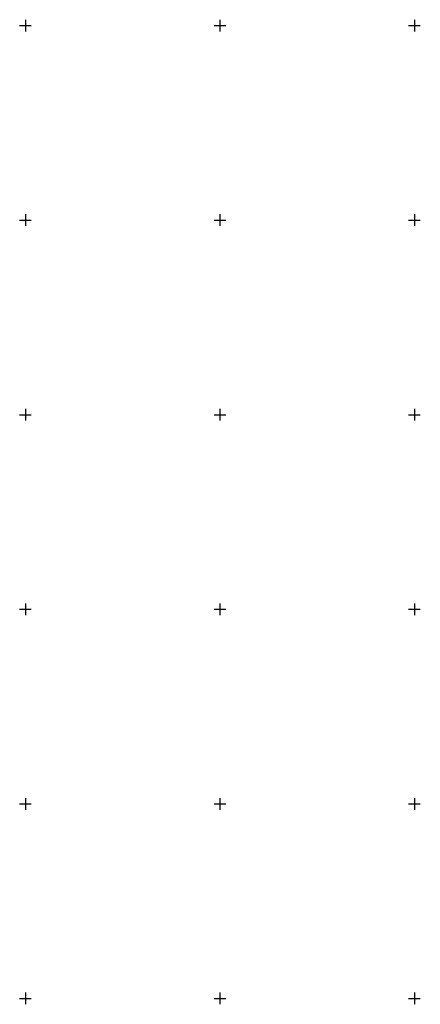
# Model space of a CAD drawing. Header units: metres. Extents: x 707528 to 709248, y 4308395 to 4311045.
# Tile 90 of 102: x 708377 to 708480, y 4310294 to 4310547. Entities that reach past the tile are written whole.
import ezdxf

# ---------------------------------------------------------------- set-up
doc = ezdxf.new("R2010")
doc.units = ezdxf.units.M
doc.header["$LTSCALE"] = 0.5
doc.layers.add('(001) Сетка', color=92, linetype='Continuous')

# ---------------------------------------------------------------- blocks, each defined once
blk = doc.blocks.new('Setka')
at = {"layer": '(001) Сетка'}
for p, q in [((-1.5, 0), (1.5, 0)), ((0, 1.5), (0, -1.5))]:
    blk.add_line(p, q, dxfattribs=at)

msp = doc.modelspace()

# ---------------------------------------------------------------- block references
at = {"layer": '(001) Сетка'}
for p in [(708378.46, 4310545.23), (708428.46, 4310545.23), (708478.46, 4310545.23), (708378.46, 4310495.23), (708428.46, 4310495.23), (708478.46, 4310495.23), (708378.46, 4310445.23), (708428.46, 4310445.23), (708478.46, 4310445.23), (708378.46, 4310395.23), (708428.46, 4310395.23), (708478.46, 4310395.23), (708378.46, 4310345.23), (708428.46, 4310345.23), (708478.46, 4310345.23), (708378.46, 4310295.23), (708428.46, 4310295.23), (708478.46, 4310295.23)]:
    msp.add_blockref('Setka', p, dxfattribs=at)

doc.saveas('drawing.dxf')
